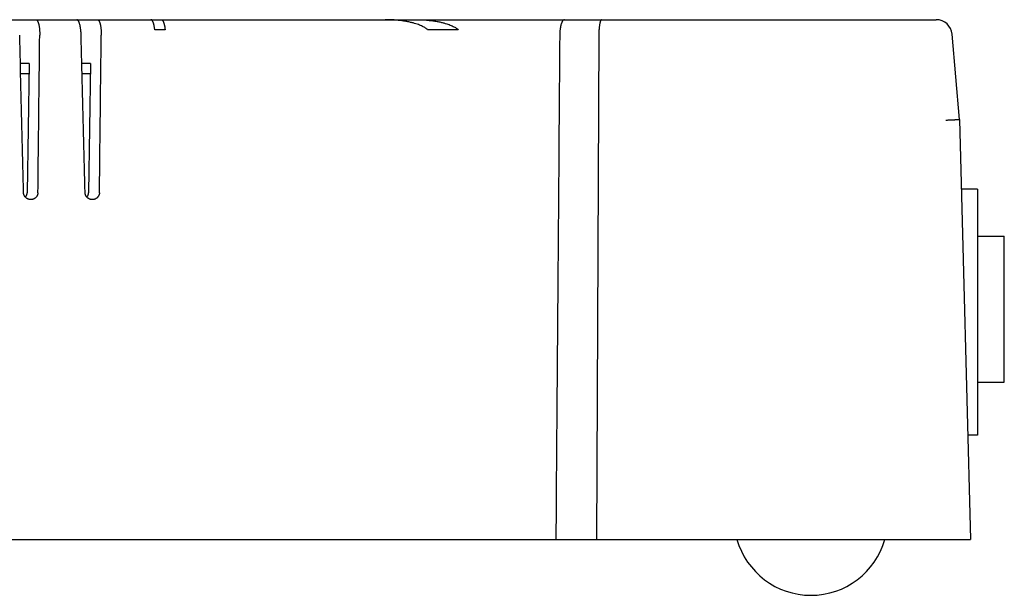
# Model space of a CAD drawing. Header units: inches. Extents: x 0 to 34, y 0 to 22.
# Tile 28 of 29: x 23.7 to 26.2, y 15.5 to 17. Entities that reach past the tile are written whole.
import ezdxf

# ---------------------------------------------------------------- set-up
doc = ezdxf.new("R2010")
doc.units = ezdxf.units.IN
doc.header["$LTSCALE"] = 1.87
doc.header["$MEASUREMENT"] = 0
doc.layers.get('0').update_dxf_attribs({"linetype": 'CONTINUOUS'})

msp = doc.modelspace()

# ---------------------------------------------------------------- linework, layer by layer
at = {"color": 7, "linetype": 'CONTINUOUS'}
for p, q in [((21.459, 16.9722), (25.9865, 16.9722)), ((24.0577, 16.9472), (24.0317, 16.9472)), ((24.7911, 16.9472), (24.7143, 16.9472)), ((25.1425, 16.9333), (25.1368, 15.6722)), ((26.0451, 16.7222), (26.0264, 16.9357)), ((23.7177, 16.8622), (23.6957, 16.8622)), ((23.7177, 16.8622), (23.7126, 16.5393)), ((23.8713, 16.8622), (23.8495, 16.8622)), ((23.8713, 16.8622), (23.8662, 16.5393)), ((23.6963, 16.8372), (23.7173, 16.8372)), ((23.8501, 16.8372), (23.8709, 16.8372)), ((26.0451, 16.7222), (26.0726, 15.6722)), ((26.0901, 16.5482), (26.0496, 16.5482)), ((26.0901, 16.5482), (26.0901, 15.9332)), ((26.0901, 16.4307), (26.1568, 16.4307)), ((26.1568, 16.0657), (26.1568, 16.4307)), ((26.0901, 16.0657), (26.1568, 16.0657)), ((26.0901, 15.9332), (26.0657, 15.9332)), ((21.386, 15.6722), (26.0726, 15.6722))]:
    msp.add_line(p, q, dxfattribs=at)
for centre, radius, start, end in [((25.9865, 16.9322), 0.04, 5, 90), ((25.6731, 15.7244), 0.1922, 195.757, 344.243)]:
    msp.add_arc(centre, radius, start, end, dxfattribs=at)
for points, knots in [([(23.7348, 16.9722), (23.7351, 16.9722), (23.7356, 16.9721), (23.7364, 16.9717), (23.7372, 16.9711), (23.7379, 16.9702), (23.7386, 16.9691), (23.7393, 16.9678), (23.74, 16.9663), (23.7406, 16.9646), (23.7411, 16.9626), (23.7417, 16.9606), (23.7421, 16.9583), (23.7426, 16.9559), (23.743, 16.9534), (23.7433, 16.9507), (23.7436, 16.948), (23.7438, 16.9451), (23.744, 16.9422), (23.7441, 16.9393), (23.7441, 16.9363), (23.7441, 16.9343), (23.7441, 16.9333)], [0, 0, 0, 0, 0.019, 0.039564, 0.06294, 0.090001, 0.121127, 0.156522, 0.196229, 0.24008, 0.288021, 0.339729, 0.394996, 0.453564, 0.515011, 0.579177, 0.645586, 0.713952, 0.783975, 0.855159, 0.92734, 1, 1, 1, 1]), ([(23.8477, 16.9333), (23.8477, 16.9343), (23.8477, 16.9363), (23.8475, 16.9393), (23.8473, 16.9422), (23.847, 16.9451), (23.8467, 16.948), (23.8463, 16.9507), (23.8459, 16.9534), (23.8454, 16.9559), (23.8449, 16.9583), (23.8443, 16.9605), (23.8437, 16.9626), (23.8431, 16.9646), (23.8424, 16.9663), (23.8417, 16.9678), (23.841, 16.9691), (23.8402, 16.9702), (23.8395, 16.9711), (23.8387, 16.9717), (23.8379, 16.9721), (23.8373, 16.9722), (23.8371, 16.9722)], [0, 0, 0, 0, 0.071879, 0.143406, 0.21406, 0.283673, 0.351754, 0.417987, 0.482087, 0.543564, 0.602242, 0.657692, 0.709638, 0.757862, 0.802029, 0.842074, 0.877817, 0.909287, 0.936667, 0.960306, 0.981023, 1, 1, 1, 1]), ([(23.8887, 16.9722), (23.889, 16.9722), (23.8895, 16.9721), (23.8903, 16.9717), (23.8911, 16.9711), (23.8918, 16.9702), (23.8926, 16.9691), (23.8932, 16.9678), (23.8939, 16.9663), (23.8945, 16.9645), (23.8951, 16.9626), (23.8956, 16.9605), (23.8961, 16.9583), (23.8965, 16.9559), (23.8969, 16.9534), (23.8972, 16.9507), (23.8975, 16.948), (23.8977, 16.9451), (23.8979, 16.9422), (23.898, 16.9393), (23.898, 16.9363), (23.898, 16.9343), (23.898, 16.9333)], [0, 0, 0, 0, 0.019098, 0.039761, 0.063239, 0.090406, 0.121638, 0.157138, 0.196942, 0.240878, 0.288888, 0.340643, 0.395935, 0.454498, 0.515912, 0.580018, 0.646335, 0.714587, 0.784472, 0.855501, 0.927514, 1, 1, 1, 1]), ([(24.0317, 16.9472), (24.0317, 16.9481), (24.0315, 16.9498), (24.0311, 16.9524), (24.0307, 16.9548), (24.0303, 16.9572), (24.0298, 16.9594), (24.0292, 16.9615), (24.0287, 16.9634), (24.028, 16.9652), (24.0274, 16.9668), (24.0267, 16.9682), (24.026, 16.9694), (24.0253, 16.9704), (24.0246, 16.9712), (24.0238, 16.9718), (24.023, 16.9721), (24.0225, 16.9722), (24.0222, 16.9722)], [0, 0, 0, 0, 0.095127, 0.187779, 0.277201, 0.362685, 0.443979, 0.520959, 0.593039, 0.659716, 0.720869, 0.776487, 0.826295, 0.870232, 0.908692, 0.942386, 0.972291, 1, 1, 1, 1]), ([(24.0482, 16.9722), (24.0485, 16.9722), (24.049, 16.9721), (24.0498, 16.9718), (24.0506, 16.9712), (24.0513, 16.9704), (24.052, 16.9694), (24.0527, 16.9682), (24.0534, 16.9668), (24.054, 16.9652), (24.0546, 16.9634), (24.0552, 16.9615), (24.0557, 16.9594), (24.0562, 16.9572), (24.0567, 16.9548), (24.0571, 16.9524), (24.0574, 16.9498), (24.0576, 16.9481), (24.0577, 16.9472)], [0, 0, 0, 0, 0.027774, 0.057739, 0.091486, 0.129989, 0.173962, 0.223799, 0.279436, 0.340598, 0.407275, 0.479343, 0.556302, 0.637562, 0.723002, 0.812368, 0.904952, 1, 1, 1, 1]), ([(24.7143, 16.9472), (24.7135, 16.9479), (24.7117, 16.9493), (24.7087, 16.9514), (24.7052, 16.9535), (24.7011, 16.9556), (24.6964, 16.9578), (24.691, 16.9599), (24.6847, 16.9621), (24.6776, 16.9641), (24.6694, 16.9661), (24.66, 16.968), (24.6493, 16.9697), (24.637, 16.971), (24.6232, 16.972), (24.6134, 16.9722), (24.6082, 16.9722)], [0, 0, 0, 0, 0.029043, 0.061639, 0.098295, 0.139634, 0.186225, 0.238742, 0.298001, 0.364934, 0.440597, 0.526314, 0.623466, 0.734308, 0.860599, 1, 1, 1, 1]), ([(24.6861, 16.9722), (24.6912, 16.9722), (24.7009, 16.972), (24.7146, 16.971), (24.7268, 16.9697), (24.7374, 16.968), (24.7467, 16.9661), (24.7548, 16.9641), (24.7619, 16.9621), (24.768, 16.9599), (24.7734, 16.9578), (24.7781, 16.9556), (24.7821, 16.9535), (24.7856, 16.9514), (24.7885, 16.9493), (24.7903, 16.9479), (24.7911, 16.9472)], [0, 0, 0, 0, 0.139052, 0.265398, 0.376268, 0.473431, 0.559158, 0.634825, 0.701766, 0.761038, 0.813572, 0.860189, 0.901559, 0.938255, 0.970898, 1, 1, 1, 1]), ([(25.0565, 16.9722), (25.0562, 16.9722), (25.0556, 16.9721), (25.0547, 16.9717), (25.0537, 16.9711), (25.0529, 16.9703), (25.052, 16.9692), (25.0512, 16.9679), (25.0504, 16.9664), (25.0496, 16.9647), (25.0489, 16.9628), (25.0482, 16.9607), (25.0476, 16.9584), (25.0471, 16.956), (25.0466, 16.9535), (25.0461, 16.9509), (25.0457, 16.9481), (25.0454, 16.9452), (25.0451, 16.9423), (25.0449, 16.9393), (25.0448, 16.9363), (25.0448, 16.9343), (25.0448, 16.9333)], [0, 0, 0, 0, 0.021668, 0.044652, 0.07001, 0.098553, 0.130679, 0.16666, 0.206588, 0.250368, 0.298002, 0.349207, 0.403841, 0.461652, 0.522263, 0.585527, 0.650973, 0.718354, 0.78734, 0.85745, 0.928511, 1, 1, 1, 1]), ([(25.1495, 16.9722), (25.1493, 16.9722), (25.1489, 16.9721), (25.1484, 16.9717), (25.1478, 16.971), (25.1473, 16.9702), (25.1468, 16.9691), (25.1463, 16.9677), (25.1458, 16.9662), (25.1454, 16.9644), (25.145, 16.9625), (25.1446, 16.9604), (25.1442, 16.9582), (25.1439, 16.9558), (25.1436, 16.9532), (25.1433, 16.9506), (25.1431, 16.9478), (25.1429, 16.945), (25.1427, 16.9421), (25.1426, 16.9392), (25.1426, 16.9362), (25.1425, 16.9343), (25.1425, 16.9333)], [0, 0, 0, 0, 0.014039, 0.030507, 0.050909, 0.076, 0.105984, 0.14093, 0.180697, 0.225052, 0.273816, 0.326567, 0.383101, 0.442996, 0.505864, 0.571465, 0.639255, 0.709031, 0.780373, 0.85282, 0.926213, 1, 1, 1, 1]), ([(23.7036, 16.5393), (23.7026, 16.5831), (23.7004, 16.6706), (23.6972, 16.8019), (23.6951, 16.8895), (23.694, 16.9333)], [0, 0, 0, 0, 0.333146, 0.666479, 1, 1, 1, 1]), ([(23.7396, 16.5393), (23.7401, 16.5831), (23.7411, 16.6706), (23.7426, 16.8019), (23.7436, 16.8895), (23.7441, 16.9333)], [0, 0, 0, 0, 0.333187, 0.66652, 1, 1, 1, 1]), ([(23.8574, 16.5393), (23.8564, 16.5831), (23.8542, 16.6706), (23.851, 16.8019), (23.8488, 16.8895), (23.8477, 16.9333)], [0, 0, 0, 0, 0.333144, 0.666477, 1, 1, 1, 1]), ([(23.8935, 16.5393), (23.894, 16.5831), (23.895, 16.6706), (23.8965, 16.8019), (23.8975, 16.8895), (23.898, 16.9333)], [0, 0, 0, 0, 0.333187, 0.666521, 1, 1, 1, 1]), ([(25.0448, 16.9333), (25.0437, 16.793), (25.0415, 16.5126), (25.0383, 16.0922), (25.0361, 15.8122), (25.0351, 15.6722)], [0, 0, 0, 0, 0.333736, 0.66707, 1, 1, 1, 1]), ([(26.0106, 16.721), (26.0116, 16.721), (26.0135, 16.7211), (26.0164, 16.7213), (26.0193, 16.7214), (26.0221, 16.7216), (26.0247, 16.7217), (26.0273, 16.7218), (26.0297, 16.7219), (26.032, 16.722), (26.0342, 16.7221), (26.0361, 16.7222), (26.0379, 16.7222), (26.0395, 16.7223), (26.041, 16.7223), (26.0422, 16.7223), (26.0432, 16.7223), (26.044, 16.7223), (26.0445, 16.7223), (26.0449, 16.7223), (26.045, 16.7222), (26.0451, 16.7222)], [0, 0, 0, 0, 0.085913, 0.170453, 0.253143, 0.333546, 0.411197, 0.485553, 0.55621, 0.622966, 0.685247, 0.742595, 0.79491, 0.8418, 0.882915, 0.918168, 0.947289, 0.970046, 0.986418, 0.996358, 1, 1, 1, 1]), ([(23.7217, 16.5222), (23.7215, 16.5222), (23.7206, 16.5222), (23.7192, 16.5224), (23.7175, 16.5227), (23.7159, 16.5231), (23.7143, 16.5237), (23.7127, 16.5245), (23.7113, 16.5254), (23.7099, 16.5264), (23.7087, 16.5276), (23.7076, 16.5288), (23.7066, 16.5301), (23.7057, 16.5316), (23.705, 16.533), (23.7044, 16.5346), (23.704, 16.5361), (23.7037, 16.5377), (23.7036, 16.5388), (23.7036, 16.5393)], [0, 0, 0, 0, 0.028615, 0.091155, 0.153637, 0.215925, 0.278185, 0.340108, 0.401759, 0.463175, 0.524091, 0.584747, 0.64505, 0.704845, 0.764442, 0.823692, 0.882603, 0.941441, 1, 1, 1, 1]), ([(23.7082, 16.5282), (23.7084, 16.5284), (23.7089, 16.529), (23.7097, 16.5302), (23.7106, 16.5316), (23.7113, 16.533), (23.7118, 16.5346), (23.7123, 16.5361), (23.7125, 16.5377), (23.7126, 16.5388), (23.7126, 16.5393)], [0, 0, 0, 0, 0.07276, 0.207012, 0.340204, 0.473072, 0.605317, 0.736972, 0.868678, 1, 1, 1, 1]), ([(23.7396, 16.5393), (23.7396, 16.5388), (23.7395, 16.5377), (23.7393, 16.5361), (23.7389, 16.5346), (23.7383, 16.5331), (23.7376, 16.5316), (23.7368, 16.5302), (23.7358, 16.5288), (23.7347, 16.5276), (23.7335, 16.5265), (23.7322, 16.5255), (23.7308, 16.5246), (23.7293, 16.5238), (23.7277, 16.5232), (23.726, 16.5227), (23.7244, 16.5224), (23.7229, 16.5222), (23.722, 16.5222), (23.7217, 16.5222)], [0, 0, 0, 0, 0.058666, 0.117441, 0.176147, 0.235075, 0.294244, 0.353526, 0.413259, 0.473317, 0.533622, 0.594457, 0.655596, 0.717061, 0.778987, 0.841076, 0.903478, 0.966118, 1, 1, 1, 1]), ([(23.8756, 16.5222), (23.8753, 16.5222), (23.8745, 16.5222), (23.8731, 16.5224), (23.8714, 16.5227), (23.8697, 16.5231), (23.8681, 16.5238), (23.8665, 16.5245), (23.8651, 16.5254), (23.8637, 16.5264), (23.8625, 16.5276), (23.8614, 16.5288), (23.8604, 16.5301), (23.8595, 16.5316), (23.8588, 16.533), (23.8582, 16.5346), (23.8578, 16.5361), (23.8575, 16.5377), (23.8574, 16.5388), (23.8574, 16.5393)], [0, 0, 0, 0, 0.02857, 0.091334, 0.154031, 0.216515, 0.278947, 0.341009, 0.402765, 0.464245, 0.525183, 0.58582, 0.646061, 0.705757, 0.765218, 0.824304, 0.883027, 0.941659, 1, 1, 1, 1]), ([(23.8619, 16.5283), (23.8621, 16.5285), (23.8626, 16.5291), (23.8634, 16.5302), (23.8642, 16.5316), (23.8649, 16.533), (23.8655, 16.5346), (23.8659, 16.5361), (23.8661, 16.5377), (23.8662, 16.5388), (23.8662, 16.5393)], [0, 0, 0, 0, 0.062794, 0.198489, 0.333112, 0.467409, 0.601075, 0.734145, 0.867266, 1, 1, 1, 1]), ([(23.8935, 16.5393), (23.8935, 16.5388), (23.8934, 16.5377), (23.8932, 16.5361), (23.8928, 16.5346), (23.8922, 16.5331), (23.8915, 16.5316), (23.8907, 16.5302), (23.8897, 16.5289), (23.8886, 16.5276), (23.8874, 16.5265), (23.8861, 16.5255), (23.8847, 16.5246), (23.8832, 16.5238), (23.8816, 16.5232), (23.8799, 16.5227), (23.8782, 16.5224), (23.8768, 16.5222), (23.8759, 16.5222), (23.8756, 16.5222)], [0, 0, 0, 0, 0.058444, 0.117002, 0.175507, 0.234251, 0.293264, 0.352421, 0.412065, 0.472077, 0.532373, 0.593242, 0.65446, 0.716037, 0.778113, 0.840383, 0.902988, 0.965847, 1, 1, 1, 1])]:
    msp.add_open_spline(points, degree=3, knots=knots, dxfattribs=at)

doc.saveas('drawing.dxf')
